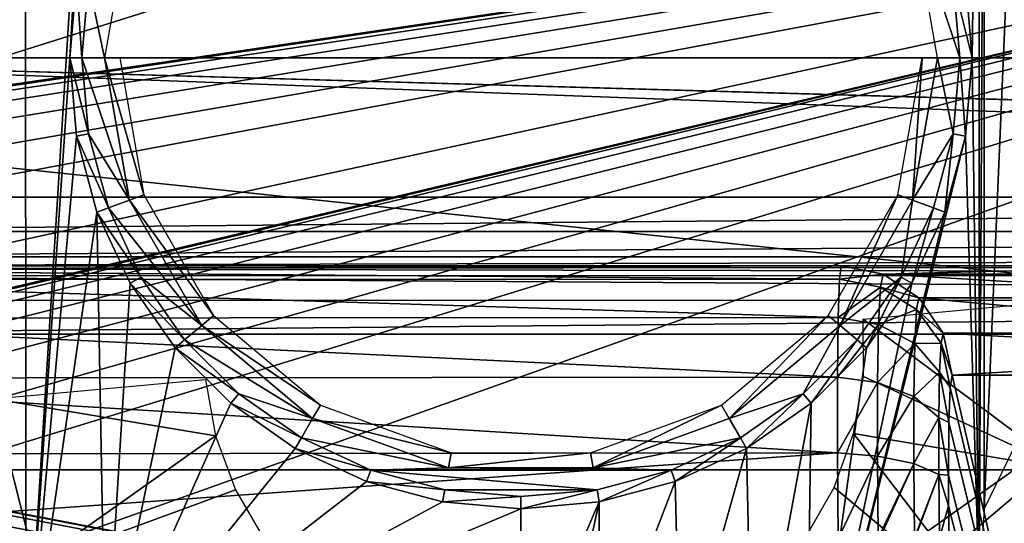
# Model space of a CAD drawing. Header units: millimetres. Extents: x -75 to 75, y -5 to 37.
# Tile 81 of 256: x -26.61 to -19.52, y 6.65 to 10.27. Entities that reach past the tile are written whole.
import ezdxf

# ---------------------------------------------------------------- set-up
doc = ezdxf.new("R2010")
doc.units = ezdxf.units.MM
doc.header["$LTSCALE"] = 101.851852
for name, color, linetype in [('14', 7, 'CONTINUOUS'), ('16', 7, 'CONTINUOUS'), ('174', 7, 'CONTINUOUS'), ('218', 7, 'CONTINUOUS'), ('398', 7, 'CONTINUOUS'), ('422', 7, 'CONTINUOUS'), ('550', 7, 'CONTINUOUS'), ('564', 7, 'CONTINUOUS'), ('565', 7, 'CONTINUOUS'), ('6', 7, 'CONTINUOUS'), ('635', 7, 'CONTINUOUS'), ('636', 7, 'CONTINUOUS'), ('637', 7, 'CONTINUOUS'), ('638', 7, 'CONTINUOUS'), ('645', 7, 'CONTINUOUS'), ('665', 7, 'CONTINUOUS'), ('675', 7, 'CONTINUOUS'), ('679', 7, 'CONTINUOUS'), ('699', 7, 'CONTINUOUS'), ('700', 7, 'CONTINUOUS'), ('727', 7, 'CONTINUOUS'), ('735', 7, 'CONTINUOUS'), ('763', 7, 'CONTINUOUS'), ('8', 7, 'CONTINUOUS')]:
    doc.layers.add(name, color=color, linetype=linetype)

msp = doc.modelspace()

# ---------------------------------------------------------------- linework, layer by layer
at = {"layer": '14', "color": 251, "linetype": 'Continuous', "true_color": 0x565d62}
for points in [[(-58.6077, 7.0323, 96.607), (-58.9411, 32.5, 96.9404), (58.9411, 32.5, 96.9404), (-58.6077, 7.0323, 96.607)], [(-58.5539, 7.0314, 96.607), (-58.6077, 7.0323, 96.607), (58.9411, 32.5, 96.9404), (-58.5539, 7.0314, 96.607)], [(-58.5, 7.0311, 96.607), (-58.5539, 7.0314, 96.607), (58.9411, 32.5, 96.9404), (-58.5, 7.0311, 96.607)], [(-2.3593, 18.0402, 96.7511), (-58.5, 7.0311, 96.607), (58.9411, 32.5, 96.9404), (-2.3593, 18.0402, 96.7511)], [(-2.5034, 7.0311, 96.607), (-58.5, 7.0311, 96.607), (-2.3593, 18.0402, 96.7511), (-2.5034, 7.0311, 96.607)]]:
    msp.add_3dface(points, dxfattribs=at)
at = {"layer": '16', "color": 251, "linetype": 'Continuous', "true_color": 0x565d62}
for points in [[(-2.9458, 7.0311, -96.607), (-2.8621, 9.2649, -96.6362), (-58.9411, 32.5, -96.9404), (-2.9458, 7.0311, -96.607)], [(-58.5, 7.0311, -96.607), (-2.9458, 7.0311, -96.607), (-58.9411, 32.5, -96.9404), (-58.5, 7.0311, -96.607)], [(-2.8621, 9.2649, -96.6362), (-2.7755, 11.5118, -96.6657), (-58.9411, 32.5, -96.9404), (-2.8621, 9.2649, -96.6362)]]:
    msp.add_3dface(points, dxfattribs=at)
at = {"layer": '174', "color": 251, "linetype": 'Continuous', "true_color": 0x464b4f}
for points in [[(-10.3562, 12.2105, -93.7391), (-55.2537, 12.2105, -93.7391), (-10.3562, 7.4922, -93.5743), (-10.3562, 12.2105, -93.7391)], [(-22.2194, 2.7895, -93.4101), (-22.1967, 4.0893, -93.4555), (-55.2537, 12.2105, -93.7391), (-22.2194, 2.7895, -93.4101)], [(-22.1967, 4.0893, -93.4555), (-22.1076, 4.6662, -93.4756), (-55.2537, 12.2105, -93.7391), (-22.1967, 4.0893, -93.4555)], [(-22.1076, 4.6662, -93.4756), (-21.896, 5.1245, -93.4916), (-55.2537, 12.2105, -93.7391), (-22.1076, 4.6662, -93.4756)], [(-21.896, 5.1245, -93.4916), (-21.6265, 5.4232, -93.5021), (-55.2537, 12.2105, -93.7391), (-21.896, 5.1245, -93.4916)], [(-21.6265, 5.4232, -93.5021), (-21.3473, 5.5791, -93.5075), (-55.2537, 12.2105, -93.7391), (-21.6265, 5.4232, -93.5021)], [(-21.3473, 5.5791, -93.5075), (-21.0838, 5.6242, -93.5091), (-55.2537, 12.2105, -93.7391), (-21.3473, 5.5791, -93.5075)], [(-21.0838, 5.6242, -93.5091), (-20.9162, 5.6242, -93.5091), (-55.2537, 12.2105, -93.7391), (-21.0838, 5.6242, -93.5091)], [(-55.2537, 12.2105, -93.7391), (-20.6443, 5.5761, -93.5074), (-10.3562, 7.4922, -93.5743), (-55.2537, 12.2105, -93.7391)], [(-20.9162, 5.6242, -93.5091), (-20.6443, 5.5761, -93.5074), (-55.2537, 12.2105, -93.7391), (-20.9162, 5.6242, -93.5091)], [(-37.6443, 5.5761, -93.5074), (-22.2194, 2.7895, -93.4101), (-55.2537, 12.2105, -93.7391), (-37.6443, 5.5761, -93.5074)], [(-10.3562, 7.4922, -93.5743), (-20.6443, 5.5761, -93.5074), (-10.3562, 2.7895, -93.4101), (-10.3562, 7.4922, -93.5743)]]:
    msp.add_3dface(points, dxfattribs=at)
at = {"layer": '218', "color": 251, "linetype": 'Continuous', "true_color": 0x464b4f}
for points in [[(-58.5, 7.4961, 93.5745), (-10.3562, 12.2105, 93.7391), (-55.0838, 5.6242, 93.5091), (-58.5, 7.4961, 93.5745)], [(-58.5, 7.4961, 93.5745), (-58.5, 12.2105, 93.7391), (-10.3562, 12.2105, 93.7391), (-58.5, 7.4961, 93.5745)], [(-55.0838, 5.6242, 93.5091), (-10.3562, 12.2105, 93.7391), (-54.9162, 5.6242, 93.5091), (-55.0838, 5.6242, 93.5091)], [(-54.9162, 5.6242, 93.5091), (-10.3562, 12.2105, 93.7391), (-54.6527, 5.5791, 93.5075), (-54.9162, 5.6242, 93.5091)], [(-54.6527, 5.5791, 93.5075), (-10.3562, 12.2105, 93.7391), (-54.3735, 5.4232, 93.5021), (-54.6527, 5.5791, 93.5075)], [(-54.3735, 5.4232, 93.5021), (-10.3562, 12.2105, 93.7391), (-54.104, 5.1245, 93.4916), (-54.3735, 5.4232, 93.5021)], [(-54.104, 5.1245, 93.4916), (-10.3562, 12.2105, 93.7391), (-53.8924, 4.6662, 93.4756), (-54.104, 5.1245, 93.4916)], [(-53.8924, 4.6662, 93.4756), (-10.3562, 12.2105, 93.7391), (-53.8033, 4.0893, 93.4555), (-53.8924, 4.6662, 93.4756)], [(-53.8033, 4.0893, 93.4555), (-10.3562, 12.2105, 93.7391), (-53.7806, 2.7895, 93.4101), (-53.8033, 4.0893, 93.4555)], [(-10.3562, 12.2105, 93.7391), (-38.3557, 5.5761, 93.5074), (-53.7806, 2.7895, 93.4101), (-10.3562, 12.2105, 93.7391)], [(-38.0838, 5.6242, 93.5091), (-38.3557, 5.5761, 93.5074), (-10.3562, 12.2105, 93.7391), (-38.0838, 5.6242, 93.5091)], [(-37.9162, 5.6242, 93.5091), (-38.0838, 5.6242, 93.5091), (-10.3562, 12.2105, 93.7391), (-37.9162, 5.6242, 93.5091)], [(-37.6527, 5.5791, 93.5075), (-37.9162, 5.6242, 93.5091), (-10.3562, 12.2105, 93.7391), (-37.6527, 5.5791, 93.5075)], [(-37.3735, 5.4232, 93.5021), (-37.6527, 5.5791, 93.5075), (-10.3562, 12.2105, 93.7391), (-37.3735, 5.4232, 93.5021)], [(-37.104, 5.1245, 93.4916), (-37.3735, 5.4232, 93.5021), (-10.3562, 12.2105, 93.7391), (-37.104, 5.1245, 93.4916)], [(-36.8924, 4.6662, 93.4756), (-37.104, 5.1245, 93.4916), (-10.3562, 12.2105, 93.7391), (-36.8924, 4.6662, 93.4756)], [(-36.8033, 4.0893, 93.4555), (-36.8924, 4.6662, 93.4756), (-10.3562, 12.2105, 93.7391), (-36.8033, 4.0893, 93.4555)], [(-36.7806, 2.7895, 93.4101), (-36.8033, 4.0893, 93.4555), (-10.3562, 12.2105, 93.7391), (-36.7806, 2.7895, 93.4101)], [(-10.3562, 7.4948, 93.5744), (-36.7806, 2.7895, 93.4101), (-10.3562, 12.2105, 93.7391), (-10.3562, 7.4948, 93.5744)], [(-10.3562, 2.7895, 93.4101), (-36.7806, 2.7895, 93.4101), (-10.3562, 7.4948, 93.5744), (-10.3562, 2.7895, 93.4101)]]:
    msp.add_3dface(points, dxfattribs=at)
at = {"layer": '398', "color": 251, "linetype": 'Continuous', "true_color": 0x464b4f}
for points in [[(-27.5988, 23.577, 160.5), (-26.3661, 24.205, 160.5), (-27.5988, -3.577, 160.5), (-27.5988, 23.577, 160.5)], [(-26.3661, 24.205, 160.5), (-26.9125, 10, 160.5), (-27.5988, -3.577, 160.5), (-26.3661, 24.205, 160.5)], [(-26.8001, 12.4572, 160.5), (-26.9125, 10, 160.5), (-26.3661, 24.205, 160.5), (-26.8001, 12.4572, 160.5)], [(-26.8001, 7.5428, 160.5), (-26.499, 6.3563, 160.5), (-27.5988, -3.577, 160.5), (-26.8001, 7.5428, 160.5)], [(-19.5419, 5.8989, 160.5), (-19.0881, 7.0358, 160.5), (-16.793, -0.0814, 160.5), (-19.5419, 5.8989, 160.5)]]:
    msp.add_3dface(points, dxfattribs=at)
at = {"layer": '422', "color": 251, "linetype": 'Continuous', "true_color": 0x464b4f}
for points in [[(-19.0078, 8.2572, 160.5), (-19.0881, 7.0358, 160.5), (-20.5356, 8.1171, 162.3284), (-19.0078, 8.2572, 160.5)], [(-20.5356, 8.1171, 162.3284), (-19.0881, 7.0358, 160.5), (-20.5339, 7.7026, 162.3284), (-20.5356, 8.1171, 162.3284)], [(-25.1986, 7.2749, 162.3284), (-26.8001, 7.5428, 160.5), (-25.2722, 7.6829, 162.3284), (-25.1986, 7.2749, 162.3284)], [(-20.5339, 7.7026, 162.3284), (-19.0881, 7.0358, 160.5), (-20.6042, 7.294, 162.3284), (-20.5339, 7.7026, 162.3284)], [(-26.499, 6.3563, 160.5), (-26.8001, 7.5428, 160.5), (-25.1986, 7.2749, 162.3284), (-26.499, 6.3563, 160.5)], [(-25.0552, 6.8859, 162.3284), (-26.499, 6.3563, 160.5), (-25.1986, 7.2749, 162.3284), (-25.0552, 6.8859, 162.3284)], [(-20.6042, 7.294, 162.3284), (-19.5419, 5.8989, 160.5), (-20.7443, 6.9039, 162.3284), (-20.6042, 7.294, 162.3284)], [(-19.0881, 7.0358, 160.5), (-19.5419, 5.8989, 160.5), (-20.6042, 7.294, 162.3284), (-19.0881, 7.0358, 160.5)], [(-24.8464, 6.5278, 162.3284), (-26.499, 6.3563, 160.5), (-25.0552, 6.8859, 162.3284), (-24.8464, 6.5278, 162.3284)], [(-20.7443, 6.9039, 162.3284), (-19.5419, 5.8989, 160.5), (-20.9501, 6.544, 162.3284), (-20.7443, 6.9039, 162.3284)]]:
    msp.add_3dface(points, dxfattribs=at)
at = {"layer": '550', "color": 251, "linetype": 'Continuous', "true_color": 0x565d62}
for points in [[(-26.5723, 14.6256, 160), (-27.0489, 5.0553, 160), (-27.0551, 14.9509, 160), (-26.5723, 14.6256, 160)], [(-26.5642, 5.3777, 160), (-27.0489, 5.0553, 160), (-26.5723, 14.6256, 160), (-26.5642, 5.3777, 160)], [(-25.9916, 14.5087, 160), (-26.5642, 5.3777, 160), (-26.5723, 14.6256, 160), (-25.9916, 14.5087, 160)], [(-26.25, 10, 160), (-26.5642, 5.3777, 160), (-25.9916, 14.5087, 160), (-26.25, 10, 160)], [(-26.2006, 10.5644, 160), (-26.25, 10, 160), (-25.9916, 14.5087, 160), (-26.2006, 10.5644, 160)], [(-19.75, 10, 160), (-19.7994, 10.5644, 160), (-19.7006, 13.8315, 160), (-19.75, 10, 160)], [(-19.7008, 6.1703, 160), (-19.75, 10, 160), (-19.7006, 13.8315, 160), (-19.7008, 6.1703, 160)], [(-19.6644, 13.2508, 160), (-19.7008, 6.1703, 160), (-19.7006, 13.8315, 160), (-19.6644, 13.2508, 160)], [(-19.664, 6.7509, 160), (-19.7008, 6.1703, 160), (-19.6644, 13.2508, 160), (-19.664, 6.7509, 160)], [(-19.4087, 12.7259, 160), (-19.664, 6.7509, 160), (-19.6644, 13.2508, 160), (-19.4087, 12.7259, 160)], [(-19.4087, 7.2741, 160), (-19.664, 6.7509, 160), (-19.4087, 12.7259, 160), (-19.4087, 7.2741, 160)], [(-26.25, 10, 160), (-26.2006, 9.4356, 160), (-26.5642, 5.3777, 160), (-26.25, 10, 160)], [(-19.7994, 9.4356, 160), (-19.75, 10, 160), (-19.7008, 6.1703, 160), (-19.7994, 9.4356, 160)], [(-26.2006, 9.4356, 160), (-26.054, 8.8884, 160), (-26.5642, 5.3777, 160), (-26.2006, 9.4356, 160)], [(-19.7994, 9.4356, 160), (-19.7008, 6.1703, 160), (-20.9482, 4.7888, 160), (-19.7994, 9.4356, 160)], [(-19.946, 8.8884, 160), (-19.7994, 9.4356, 160), (-20.9482, 4.7888, 160), (-19.946, 8.8884, 160)], [(-26.054, 8.8884, 160), (-25.9916, 5.4913, 160), (-26.5642, 5.3777, 160), (-26.054, 8.8884, 160)], [(-26.054, 8.8884, 160), (-25.8146, 8.375, 160), (-25.9916, 5.4913, 160), (-26.054, 8.8884, 160)], [(-20.1854, 8.375, 160), (-19.946, 8.8884, 160), (-20.9482, 4.7888, 160), (-20.1854, 8.375, 160)], [(-25.8146, 8.375, 160), (-25.4897, 7.9109, 160), (-25.9916, 5.4913, 160), (-25.8146, 8.375, 160)], [(-20.5103, 7.9109, 160), (-20.1854, 8.375, 160), (-20.9482, 4.7888, 160), (-20.5103, 7.9109, 160)], [(-25.4897, 7.9109, 160), (-25.0891, 7.5103, 160), (-25.9916, 5.4913, 160), (-25.4897, 7.9109, 160)], [(-20.9109, 7.5103, 160), (-20.5103, 7.9109, 160), (-20.9482, 4.7888, 160), (-20.9109, 7.5103, 160)], [(-25.0891, 7.5103, 160), (-24.625, 7.1854, 160), (-25.9916, 5.4913, 160), (-25.0891, 7.5103, 160)], [(-21.375, 7.1854, 160), (-20.9109, 7.5103, 160), (-21.3319, 5.2272, 160), (-21.375, 7.1854, 160)], [(-21.3319, 5.2272, 160), (-20.9109, 7.5103, 160), (-20.9482, 4.7888, 160), (-21.3319, 5.2272, 160)], [(-24.625, 7.1854, 160), (-24.1116, 6.946, 160), (-25.9916, 5.4913, 160), (-24.625, 7.1854, 160)], [(-21.8884, 6.946, 160), (-21.375, 7.1854, 160), (-21.8544, 5.4864, 160), (-21.8884, 6.946, 160)], [(-21.8544, 5.4864, 160), (-21.375, 7.1854, 160), (-21.3319, 5.2272, 160), (-21.8544, 5.4864, 160)], [(-24.1116, 6.946, 160), (-23.5644, 6.7994, 160), (-25.9916, 5.4913, 160), (-24.1116, 6.946, 160)], [(-22.4356, 6.7994, 160), (-21.8884, 6.946, 160), (-22.435, 5.5269, 160), (-22.4356, 6.7994, 160)], [(-22.435, 5.5269, 160), (-21.8884, 6.946, 160), (-21.8544, 5.4864, 160), (-22.435, 5.5269, 160)], [(-23.5644, 6.7994, 160), (-23, 6.75, 160), (-25.9916, 5.4913, 160), (-23.5644, 6.7994, 160)], [(-25.9916, 5.4913, 160), (-23, 6.75, 160), (-23, 5.4913, 160), (-25.9916, 5.4913, 160)], [(-23, 6.75, 160), (-22.4356, 6.7994, 160), (-23, 5.4913, 160), (-23, 6.75, 160)], [(-23, 5.4913, 160), (-22.4356, 6.7994, 160), (-22.7169, 5.5002, 160), (-23, 5.4913, 160)], [(-22.7169, 5.5002, 160), (-22.4356, 6.7994, 160), (-22.435, 5.5269, 160), (-22.7169, 5.5002, 160)]]:
    msp.add_3dface(points, dxfattribs=at)
at = {"layer": '564', "color": 251, "linetype": 'Continuous', "true_color": 0x565d62}
for points in [[(-2.9479, 8.9956, 394.5923), (-30, 10, 251), (-29.886, 8.9956, 251.5577), (-2.9479, 8.9956, 394.5923)], [(-1.9349, 9.1923, 399.9804), (-30, 10, 251), (-2.9479, 8.9956, 394.5923), (-1.9349, 9.1923, 399.9804)], [(-1.9316, 9.1943, 399.9978), (-30, 10, 251), (-1.9349, 9.1923, 399.9804), (-1.9316, 9.1943, 399.9978)], [(-1.9284, 9.197, 400.0151), (-30, 10, 251), (-1.9316, 9.1943, 399.9978), (-1.9284, 9.197, 400.0151)], [(-1.9342, 10, 400.0221), (-30, 10, 251), (-1.9284, 9.197, 400.0151), (-1.9342, 10, 400.0221)]]:
    msp.add_3dface(points, dxfattribs=at)
at = {"layer": '565', "color": 251, "linetype": 'Continuous', "true_color": 0x565d62}
for points in [[(-30, 10, 251), (-1.9342, 10, 400.0221), (-29.886, 11.0044, 251.5577), (-30, 10, 251)], [(-29.886, 11.0044, 251.5577), (-1.9342, 10, 400.0221), (-2.9479, 11.0044, 394.5923), (-29.886, 11.0044, 251.5577)]]:
    msp.add_3dface(points, dxfattribs=at)
at = {"layer": '6', "color": 251, "linetype": 'Continuous', "true_color": 0x565d62}
for points in [[(-59.0014, 37, 105), (-58.517, 0, 104.5156), (-16.1484, 37, 105), (-59.0014, 37, 105)], [(-58.517, 0, 104.5156), (-15.8255, 0, 104.5156), (-16.1484, 37, 105), (-58.517, 0, 104.5156)]]:
    msp.add_3dface(points, dxfattribs=at)
at = {"layer": '635', "color": 251, "linetype": 'Continuous', "true_color": 0x565d62}
for points in [[(-26, 10, 160.5), (-26.1138, 10.5491, 160.5), (-25.8191, 11.0261, 160.5), (-26, 10, 160.5)], [(-19.8862, 10.5491, 160.5), (-19.8382, 10, 160.5), (-20.1809, 11.0261, 160.5), (-19.8862, 10.5491, 160.5)], [(-19.8382, 10, 160.5), (-20, 10, 160.5), (-20.1809, 11.0261, 160.5), (-19.8382, 10, 160.5)], [(-26.1618, 10, 160.5), (-26.1138, 10.5491, 160.5), (-26, 10, 160.5), (-26.1618, 10, 160.5)], [(-26.1138, 9.4509, 160.5), (-26.1618, 10, 160.5), (-25.8191, 8.9739, 160.5), (-26.1138, 9.4509, 160.5)], [(-25.8191, 8.9739, 160.5), (-26.1618, 10, 160.5), (-26, 10, 160.5), (-25.8191, 8.9739, 160.5)], [(-20, 10, 160.5), (-19.8862, 9.4509, 160.5), (-20.1809, 8.9739, 160.5), (-20, 10, 160.5)], [(-19.8382, 10, 160.5), (-19.8862, 9.4509, 160.5), (-20, 10, 160.5), (-19.8382, 10, 160.5)], [(-25.9712, 8.9186, 160.5), (-26.1138, 9.4509, 160.5), (-25.8191, 8.9739, 160.5), (-25.9712, 8.9186, 160.5)], [(-19.8862, 9.4509, 160.5), (-20.0288, 8.9186, 160.5), (-20.1809, 8.9739, 160.5), (-19.8862, 9.4509, 160.5)], [(-25.2981, 8.0716, 160.5), (-25.9712, 8.9186, 160.5), (-25.8191, 8.9739, 160.5), (-25.2981, 8.0716, 160.5)], [(-20.1809, 8.9739, 160.5), (-20.2618, 8.4191, 160.5), (-20.7019, 8.0716, 160.5), (-20.1809, 8.9739, 160.5)], [(-20.0288, 8.9186, 160.5), (-20.2618, 8.4191, 160.5), (-20.1809, 8.9739, 160.5), (-20.0288, 8.9186, 160.5)], [(-25.7382, 8.4191, 160.5), (-25.9712, 8.9186, 160.5), (-25.2981, 8.0716, 160.5), (-25.7382, 8.4191, 160.5)], [(-25.4221, 7.9676, 160.5), (-25.7382, 8.4191, 160.5), (-25.2981, 8.0716, 160.5), (-25.4221, 7.9676, 160.5)], [(-20.2618, 8.4191, 160.5), (-20.5779, 7.9676, 160.5), (-20.7019, 8.0716, 160.5), (-20.2618, 8.4191, 160.5)], [(-24.5, 7.4019, 160.5), (-25.4221, 7.9676, 160.5), (-25.2981, 8.0716, 160.5), (-24.5, 7.4019, 160.5)], [(-20.7019, 8.0716, 160.5), (-20.9676, 7.5779, 160.5), (-21.5, 7.4019, 160.5), (-20.7019, 8.0716, 160.5)], [(-20.5779, 7.9676, 160.5), (-20.9676, 7.5779, 160.5), (-20.7019, 8.0716, 160.5), (-20.5779, 7.9676, 160.5)], [(-25.0324, 7.5779, 160.5), (-25.4221, 7.9676, 160.5), (-24.5, 7.4019, 160.5), (-25.0324, 7.5779, 160.5)], [(-24.5809, 7.2618, 160.5), (-25.0324, 7.5779, 160.5), (-24.5, 7.4019, 160.5), (-24.5809, 7.2618, 160.5)], [(-20.9676, 7.5779, 160.5), (-21.4191, 7.2618, 160.5), (-21.5, 7.4019, 160.5), (-20.9676, 7.5779, 160.5)], [(-23.5209, 7.0456, 160.5), (-24.5809, 7.2618, 160.5), (-24.5, 7.4019, 160.5), (-23.5209, 7.0456, 160.5)], [(-21.5, 7.4019, 160.5), (-21.4191, 7.2618, 160.5), (-22.4791, 7.0456, 160.5), (-21.5, 7.4019, 160.5)], [(-24.0814, 7.0288, 160.5), (-24.5809, 7.2618, 160.5), (-23.5209, 7.0456, 160.5), (-24.0814, 7.0288, 160.5)], [(-21.4191, 7.2618, 160.5), (-21.9186, 7.0288, 160.5), (-22.4791, 7.0456, 160.5), (-21.4191, 7.2618, 160.5)], [(-21.9186, 7.0288, 160.5), (-24.0814, 7.0288, 160.5), (-23.5209, 7.0456, 160.5), (-21.9186, 7.0288, 160.5)], [(-23.5491, 6.8862, 160.5), (-24.0814, 7.0288, 160.5), (-22.4509, 6.8862, 160.5), (-23.5491, 6.8862, 160.5)], [(-22.4509, 6.8862, 160.5), (-24.0814, 7.0288, 160.5), (-21.9186, 7.0288, 160.5), (-22.4509, 6.8862, 160.5)], [(-22.4791, 7.0456, 160.5), (-21.9186, 7.0288, 160.5), (-23.5209, 7.0456, 160.5), (-22.4791, 7.0456, 160.5)], [(-23, 6.8382, 160.5), (-23.5491, 6.8862, 160.5), (-22.4509, 6.8862, 160.5), (-23, 6.8382, 160.5)]]:
    msp.add_3dface(points, dxfattribs=at)
at = {"layer": '636', "color": 251, "linetype": 'Continuous', "true_color": 0x565d62}
for points in [[(-25.7152, 9.0117, 161.4), (-26, 10, 160.5), (-25.8895, 10, 161.4), (-25.7152, 9.0117, 161.4)], [(-25.8191, 8.9739, 160.5), (-26, 10, 160.5), (-25.7152, 9.0117, 161.4), (-25.8191, 8.9739, 160.5)], [(-20.1105, 10, 161.4), (-20.1809, 8.9739, 160.5), (-20.2848, 9.0117, 161.4), (-20.1105, 10, 161.4)], [(-20, 10, 160.5), (-20.1809, 8.9739, 160.5), (-20.1105, 10, 161.4), (-20, 10, 160.5)], [(-25.2135, 8.1427, 161.4), (-25.8191, 8.9739, 160.5), (-25.7152, 9.0117, 161.4), (-25.2135, 8.1427, 161.4)], [(-20.2848, 9.0117, 161.4), (-20.7019, 8.0716, 160.5), (-20.7865, 8.1427, 161.4), (-20.2848, 9.0117, 161.4)], [(-20.1809, 8.9739, 160.5), (-20.7019, 8.0716, 160.5), (-20.2848, 9.0117, 161.4), (-20.1809, 8.9739, 160.5)], [(-25.2981, 8.0716, 160.5), (-25.8191, 8.9739, 160.5), (-25.2135, 8.1427, 161.4), (-25.2981, 8.0716, 160.5)], [(-24.4447, 7.4976, 161.4), (-25.2981, 8.0716, 160.5), (-25.2135, 8.1427, 161.4), (-24.4447, 7.4976, 161.4)], [(-20.7865, 8.1427, 161.4), (-21.5, 7.4019, 160.5), (-21.5553, 7.4976, 161.4), (-20.7865, 8.1427, 161.4)], [(-20.7019, 8.0716, 160.5), (-21.5, 7.4019, 160.5), (-20.7865, 8.1427, 161.4), (-20.7019, 8.0716, 160.5)], [(-24.5, 7.4019, 160.5), (-25.2981, 8.0716, 160.5), (-24.4447, 7.4976, 161.4), (-24.5, 7.4019, 160.5)], [(-23.5017, 7.1544, 161.4), (-24.5, 7.4019, 160.5), (-24.4447, 7.4976, 161.4), (-23.5017, 7.1544, 161.4)], [(-21.5553, 7.4976, 161.4), (-22.4791, 7.0456, 160.5), (-22.4983, 7.1544, 161.4), (-21.5553, 7.4976, 161.4)], [(-21.5, 7.4019, 160.5), (-22.4791, 7.0456, 160.5), (-21.5553, 7.4976, 161.4), (-21.5, 7.4019, 160.5)], [(-23.5209, 7.0456, 160.5), (-24.5, 7.4019, 160.5), (-23.5017, 7.1544, 161.4), (-23.5209, 7.0456, 160.5)], [(-22.4791, 7.0456, 160.5), (-23.5209, 7.0456, 160.5), (-22.4983, 7.1544, 161.4), (-22.4791, 7.0456, 160.5)], [(-22.4983, 7.1544, 161.4), (-23.5209, 7.0456, 160.5), (-23.5017, 7.1544, 161.4), (-22.4983, 7.1544, 161.4)]]:
    msp.add_3dface(points, dxfattribs=at)
at = {"layer": '637', "color": 251, "linetype": 'Continuous', "true_color": 0x565d62}
for points in [[(-26.25, 10, 160), (-26.2006, 10.5644, 160), (-26.1618, 10, 160.5), (-26.25, 10, 160)], [(-26.2006, 10.5644, 160), (-26.1138, 10.5491, 160.5), (-26.1618, 10, 160.5), (-26.2006, 10.5644, 160)], [(-19.7994, 10.5644, 160), (-19.75, 10, 160), (-19.8862, 10.5491, 160.5), (-19.7994, 10.5644, 160)], [(-19.75, 10, 160), (-19.8382, 10, 160.5), (-19.8862, 10.5491, 160.5), (-19.75, 10, 160)]]:
    msp.add_3dface(points, dxfattribs=at)
at = {"layer": '638', "color": 251, "linetype": 'Continuous', "true_color": 0x565d62}
for points in [[(-26.2006, 9.4356, 160), (-26.25, 10, 160), (-26.1138, 9.4509, 160.5), (-26.2006, 9.4356, 160)], [(-26.25, 10, 160), (-26.1618, 10, 160.5), (-26.1138, 9.4509, 160.5), (-26.25, 10, 160)], [(-19.8382, 10, 160.5), (-19.7994, 9.4356, 160), (-19.8862, 9.4509, 160.5), (-19.8382, 10, 160.5)], [(-19.75, 10, 160), (-19.7994, 9.4356, 160), (-19.8382, 10, 160.5), (-19.75, 10, 160)], [(-26.2006, 9.4356, 160), (-26.1138, 9.4509, 160.5), (-25.9712, 8.9186, 160.5), (-26.2006, 9.4356, 160)], [(-26.054, 8.8884, 160), (-26.2006, 9.4356, 160), (-25.9712, 8.9186, 160.5), (-26.054, 8.8884, 160)], [(-19.946, 8.8884, 160), (-20.0288, 8.9186, 160.5), (-19.8862, 9.4509, 160.5), (-19.946, 8.8884, 160)], [(-19.7994, 9.4356, 160), (-19.946, 8.8884, 160), (-19.8862, 9.4509, 160.5), (-19.7994, 9.4356, 160)], [(-26.054, 8.8884, 160), (-25.9712, 8.9186, 160.5), (-25.7382, 8.4191, 160.5), (-26.054, 8.8884, 160)], [(-25.8146, 8.375, 160), (-26.054, 8.8884, 160), (-25.7382, 8.4191, 160.5), (-25.8146, 8.375, 160)], [(-20.1854, 8.375, 160), (-20.2618, 8.4191, 160.5), (-20.0288, 8.9186, 160.5), (-20.1854, 8.375, 160)], [(-19.946, 8.8884, 160), (-20.1854, 8.375, 160), (-20.0288, 8.9186, 160.5), (-19.946, 8.8884, 160)], [(-25.8146, 8.375, 160), (-25.7382, 8.4191, 160.5), (-25.4221, 7.9676, 160.5), (-25.8146, 8.375, 160)], [(-25.4897, 7.9109, 160), (-25.8146, 8.375, 160), (-25.4221, 7.9676, 160.5), (-25.4897, 7.9109, 160)], [(-20.5103, 7.9109, 160), (-20.5779, 7.9676, 160.5), (-20.2618, 8.4191, 160.5), (-20.5103, 7.9109, 160)], [(-20.1854, 8.375, 160), (-20.5103, 7.9109, 160), (-20.2618, 8.4191, 160.5), (-20.1854, 8.375, 160)], [(-25.4897, 7.9109, 160), (-25.4221, 7.9676, 160.5), (-25.0324, 7.5779, 160.5), (-25.4897, 7.9109, 160)], [(-20.9109, 7.5103, 160), (-20.9676, 7.5779, 160.5), (-20.5779, 7.9676, 160.5), (-20.9109, 7.5103, 160)], [(-20.5103, 7.9109, 160), (-20.9109, 7.5103, 160), (-20.5779, 7.9676, 160.5), (-20.5103, 7.9109, 160)], [(-25.0891, 7.5103, 160), (-25.4897, 7.9109, 160), (-25.0324, 7.5779, 160.5), (-25.0891, 7.5103, 160)], [(-25.0891, 7.5103, 160), (-25.0324, 7.5779, 160.5), (-24.5809, 7.2618, 160.5), (-25.0891, 7.5103, 160)], [(-21.375, 7.1854, 160), (-21.4191, 7.2618, 160.5), (-20.9676, 7.5779, 160.5), (-21.375, 7.1854, 160)], [(-20.9109, 7.5103, 160), (-21.375, 7.1854, 160), (-20.9676, 7.5779, 160.5), (-20.9109, 7.5103, 160)], [(-24.625, 7.1854, 160), (-25.0891, 7.5103, 160), (-24.5809, 7.2618, 160.5), (-24.625, 7.1854, 160)], [(-24.625, 7.1854, 160), (-24.5809, 7.2618, 160.5), (-24.0814, 7.0288, 160.5), (-24.625, 7.1854, 160)], [(-21.8884, 6.946, 160), (-21.9186, 7.0288, 160.5), (-21.4191, 7.2618, 160.5), (-21.8884, 6.946, 160)], [(-21.375, 7.1854, 160), (-21.8884, 6.946, 160), (-21.4191, 7.2618, 160.5), (-21.375, 7.1854, 160)], [(-24.1116, 6.946, 160), (-24.625, 7.1854, 160), (-24.0814, 7.0288, 160.5), (-24.1116, 6.946, 160)], [(-24.1116, 6.946, 160), (-24.0814, 7.0288, 160.5), (-23.5491, 6.8862, 160.5), (-24.1116, 6.946, 160)], [(-22.4356, 6.7994, 160), (-22.4509, 6.8862, 160.5), (-21.9186, 7.0288, 160.5), (-22.4356, 6.7994, 160)], [(-21.8884, 6.946, 160), (-22.4356, 6.7994, 160), (-21.9186, 7.0288, 160.5), (-21.8884, 6.946, 160)], [(-23.5644, 6.7994, 160), (-24.1116, 6.946, 160), (-23.5491, 6.8862, 160.5), (-23.5644, 6.7994, 160)], [(-23.5644, 6.7994, 160), (-23.5491, 6.8862, 160.5), (-23, 6.8382, 160.5), (-23.5644, 6.7994, 160)], [(-22.4356, 6.7994, 160), (-23, 6.75, 160), (-22.4509, 6.8862, 160.5), (-22.4356, 6.7994, 160)], [(-23, 6.75, 160), (-23, 6.8382, 160.5), (-22.4509, 6.8862, 160.5), (-23, 6.75, 160)], [(-23, 6.75, 160), (-23.5644, 6.7994, 160), (-23, 6.8382, 160.5), (-23, 6.75, 160)]]:
    msp.add_3dface(points, dxfattribs=at)
at = {"layer": '645', "color": 251, "linetype": 'Continuous', "true_color": 0x565d62}
for points in [[(-18.0722, 8.5, 247.5348), (-29.4913, 8.5, 172.4392), (-20.6945, 8.5, 172.4392), (-18.0722, 8.5, 247.5348)], [(-29.4913, 8.5, 247.5348), (-29.4913, 8.5, 172.4392), (-18.0722, 8.5, 247.5348), (-29.4913, 8.5, 247.5348)], [(-2.4565, 8.5, 251.4652), (-2.4565, 8.5, 394.4998), (-29.3947, 8.5, 251.4652), (-2.4565, 8.5, 251.4652)]]:
    msp.add_3dface(points, dxfattribs=at)
at = {"layer": '665', "color": 251, "linetype": 'Continuous', "true_color": 0x565d62}
for points in [[(-20.6945, 8.5, 172.4392), (-29.4913, 8.5, 172.4392), (-29.491, 8.475, 172.1238), (-20.6945, 8.5, 172.4392)], [(-20.6945, 8.5, 172.4392), (-29.491, 8.475, 172.1238), (-20.7063, 8.4044, 171.8284), (-20.6945, 8.5, 172.4392)], [(-29.491, 8.475, 172.1238), (-29.4902, 8.4024, 171.8222), (-20.7063, 8.4044, 171.8284), (-29.491, 8.475, 172.1238)], [(-20.7063, 8.4044, 171.8284), (-29.4902, 8.4024, 171.8222), (-20.715, 8.1284, 171.278), (-20.7063, 8.4044, 171.8284)], [(-29.4902, 8.4024, 171.8222), (-29.4872, 8.1238, 171.2717), (-20.715, 8.1284, 171.278), (-29.4902, 8.4024, 171.8222)], [(-20.715, 8.1284, 171.278), (-29.4872, 8.1238, 171.2717), (-20.7197, 7.698, 170.8377), (-20.715, 8.1284, 171.278)], [(-29.4872, 8.1238, 171.2717), (-29.4824, 7.6907, 170.8322), (-20.7197, 7.698, 170.8377), (-29.4872, 8.1238, 171.2717)], [(-20.7197, 7.698, 170.8377), (-29.4824, 7.6907, 170.8322), (-20.72, 7.154, 170.5492), (-20.7197, 7.698, 170.8377)], [(-29.4824, 7.6907, 170.8322), (-29.4765, 7.1442, 170.5458), (-20.72, 7.154, 170.5492), (-29.4824, 7.6907, 170.8322)], [(-29.4765, 7.1442, 170.5458), (-29.4698, 6.5349, 170.4395), (-20.72, 7.154, 170.5492), (-29.4765, 7.1442, 170.5458)], [(-29.4698, 6.5349, 170.4395), (-20.7159, 6.5349, 170.4395), (-20.72, 7.154, 170.5492), (-29.4698, 6.5349, 170.4395)]]:
    msp.add_3dface(points, dxfattribs=at)
at = {"layer": '675', "color": 251, "linetype": 'Continuous', "true_color": 0x565d62}
for points in [[(-25.6172, -4.4532, 250.7477), (-24.9125, -4.5087, 250.7467), (-29.4827, 8.0087, 250.9652), (-25.6172, -4.4532, 250.7477)], [(-29.4827, 8.0087, 250.9652), (-24.9125, -4.5087, 250.7467), (-2.4565, 8.0087, 250.9652), (-29.4827, 8.0087, 250.9652)], [(-26.2995, -4.2897, 250.7506), (-25.6172, -4.4532, 250.7477), (-29.4827, 8.0087, 250.9652), (-26.2995, -4.2897, 250.7506)], [(-27.547, -3.657, 250.7616), (-26.2995, -4.2897, 250.7506), (-29.4827, 8.0087, 250.9652), (-27.547, -3.657, 250.7616)], [(-2.4565, 8.0087, 250.9652), (-24.9125, -4.5087, 250.7467), (-1.7467, -4.5087, 250.7467), (-2.4565, 8.0087, 250.9652)]]:
    msp.add_3dface(points, dxfattribs=at)
at = {"layer": '679', "color": 251, "linetype": 'Continuous', "true_color": 0x565d62}
for points in [[(-19.9094, 7.6249, 171.9577), (-17.0513, -4.5087, 247.7359), (-19.8952, 7.714, 172.4113), (-19.9094, 7.6249, 171.9577)], [(-19.8952, 7.714, 172.4113), (-17.0513, -4.5087, 247.7359), (-17.2722, 7.714, 247.5225), (-19.8952, 7.714, 172.4113)], [(-19.9185, 7.3721, 171.5725), (-17.0513, -4.5087, 247.7359), (-19.9094, 7.6249, 171.9577), (-19.9185, 7.3721, 171.5725)], [(-19.921, 6.9928, 171.311), (-17.0513, -4.5087, 247.7359), (-19.9185, 7.3721, 171.5725), (-19.921, 6.9928, 171.311)], [(-19.9196, 6.7726, 171.2395), (-17.0513, -4.5087, 247.7359), (-19.921, 6.9928, 171.311), (-19.9196, 6.7726, 171.2395)], [(-19.9165, 6.5349, 171.2115), (-17.0513, -4.5087, 247.7359), (-19.9196, 6.7726, 171.2395), (-19.9165, 6.5349, 171.2115)]]:
    msp.add_3dface(points, dxfattribs=at)
at = {"layer": '699', "color": 251, "linetype": 'Continuous', "true_color": 0x565d62}
for points in [[(-18.0722, 8.5, 247.5348), (-20.6945, 8.5, 172.4392), (-20.3918, 8.4404, 172.4286), (-18.0722, 8.5, 247.5348)], [(-18.0722, 8.5, 247.5348), (-20.3918, 8.4404, 172.4286), (-17.7695, 8.4405, 247.5286), (-18.0722, 8.5, 247.5348)], [(-17.7695, 8.4405, 247.5286), (-20.3918, 8.4404, 172.4286), (-17.512, 8.2711, 247.5241), (-17.7695, 8.4405, 247.5286)], [(-20.3918, 8.4404, 172.4286), (-20.1339, 8.2704, 172.4196), (-17.512, 8.2711, 247.5241), (-20.3918, 8.4404, 172.4286)], [(-17.512, 8.2711, 247.5241), (-20.1339, 8.2704, 172.4196), (-17.3376, 8.0169, 247.522), (-17.512, 8.2711, 247.5241)], [(-20.1339, 8.2704, 172.4196), (-19.9597, 8.0152, 172.4136), (-17.3376, 8.0169, 247.522), (-20.1339, 8.2704, 172.4196)], [(-17.3376, 8.0169, 247.522), (-19.9597, 8.0152, 172.4136), (-17.2903, 7.8693, 247.5219), (-17.3376, 8.0169, 247.522)], [(-19.9597, 8.0152, 172.4136), (-19.8952, 7.714, 172.4113), (-17.2903, 7.8693, 247.5219), (-19.9597, 8.0152, 172.4136)], [(-19.8952, 7.714, 172.4113), (-17.2722, 7.714, 247.5225), (-17.2903, 7.8693, 247.5219), (-19.8952, 7.714, 172.4113)]]:
    msp.add_3dface(points, dxfattribs=at)
at = {"layer": '700', "color": 251, "linetype": 'Continuous', "true_color": 0x565d62}
for points in [[(-20.6945, 8.5, 172.4392), (-20.7063, 8.4044, 171.8284), (-20.3918, 8.4404, 172.4286), (-20.6945, 8.5, 172.4392)], [(-20.3918, 8.4404, 172.4286), (-20.7063, 8.4044, 171.8284), (-20.4108, 8.3479, 171.8374), (-20.3918, 8.4404, 172.4286)], [(-20.1339, 8.2704, 172.4196), (-20.3918, 8.4404, 172.4286), (-20.4108, 8.3479, 171.8374), (-20.1339, 8.2704, 172.4196)], [(-20.7063, 8.4044, 171.8284), (-20.715, 8.1284, 171.278), (-20.4108, 8.3479, 171.8374), (-20.7063, 8.4044, 171.8284)], [(-20.4108, 8.3479, 171.8374), (-20.715, 8.1284, 171.278), (-20.4248, 8.0789, 171.3025), (-20.4108, 8.3479, 171.8374)], [(-20.4108, 8.3479, 171.8374), (-20.4248, 8.0789, 171.3025), (-20.1513, 8.1862, 171.8817), (-20.4108, 8.3479, 171.8374)], [(-20.1339, 8.2704, 172.4196), (-20.4108, 8.3479, 171.8374), (-20.1513, 8.1862, 171.8817), (-20.1339, 8.2704, 172.4196)], [(-19.9597, 8.0152, 172.4136), (-20.1339, 8.2704, 172.4196), (-20.1513, 8.1862, 171.8817), (-19.9597, 8.0152, 172.4136)], [(-20.1513, 8.1862, 171.8817), (-20.4248, 8.0789, 171.3025), (-20.164, 7.9414, 171.3951), (-20.1513, 8.1862, 171.8817)], [(-20.1513, 8.1862, 171.8817), (-20.164, 7.9414, 171.3951), (-19.9745, 7.9433, 171.9544), (-20.1513, 8.1862, 171.8817)], [(-19.9597, 8.0152, 172.4136), (-20.1513, 8.1862, 171.8817), (-19.9745, 7.9433, 171.9544), (-19.9597, 8.0152, 172.4136)], [(-20.715, 8.1284, 171.278), (-20.7197, 7.698, 170.8377), (-20.4248, 8.0789, 171.3025), (-20.715, 8.1284, 171.278)], [(-20.4248, 8.0789, 171.3025), (-20.7197, 7.698, 170.8377), (-20.4324, 7.6592, 170.8753), (-20.4248, 8.0789, 171.3025)], [(-20.4248, 8.0789, 171.3025), (-20.4324, 7.6592, 170.8753), (-20.164, 7.9414, 171.3951), (-20.4248, 8.0789, 171.3025)], [(-19.8952, 7.714, 172.4113), (-19.9597, 8.0152, 172.4136), (-19.9745, 7.9433, 171.9544), (-19.8952, 7.714, 172.4113)], [(-19.9745, 7.9433, 171.9544), (-20.164, 7.9414, 171.3951), (-19.9853, 7.7345, 171.5392), (-19.9745, 7.9433, 171.9544)], [(-19.9094, 7.6249, 171.9577), (-19.9745, 7.9433, 171.9544), (-19.9853, 7.7345, 171.5392), (-19.9094, 7.6249, 171.9577)], [(-19.9094, 7.6249, 171.9577), (-19.8952, 7.714, 172.4113), (-19.9745, 7.9433, 171.9544), (-19.9094, 7.6249, 171.9577)], [(-20.164, 7.9414, 171.3951), (-20.4324, 7.6592, 170.8753), (-20.1709, 7.5596, 171.0064), (-20.164, 7.9414, 171.3951)], [(-20.164, 7.9414, 171.3951), (-20.1709, 7.5596, 171.0064), (-19.9853, 7.7345, 171.5392), (-20.164, 7.9414, 171.3951)], [(-19.9853, 7.7345, 171.5392), (-20.1709, 7.5596, 171.0064), (-19.9912, 7.4087, 171.2075), (-19.9853, 7.7345, 171.5392)], [(-19.9185, 7.3721, 171.5725), (-19.9853, 7.7345, 171.5392), (-19.9912, 7.4087, 171.2075), (-19.9185, 7.3721, 171.5725)], [(-19.9185, 7.3721, 171.5725), (-19.9094, 7.6249, 171.9577), (-19.9853, 7.7345, 171.5392), (-19.9185, 7.3721, 171.5725)], [(-20.7197, 7.698, 170.8377), (-20.72, 7.154, 170.5492), (-20.4324, 7.6592, 170.8753), (-20.7197, 7.698, 170.8377)], [(-20.4324, 7.6592, 170.8753), (-20.72, 7.154, 170.5492), (-20.4329, 7.1288, 170.5969), (-20.4324, 7.6592, 170.8753)], [(-20.4324, 7.6592, 170.8753), (-20.4329, 7.1288, 170.5969), (-20.1709, 7.5596, 171.0064), (-20.4324, 7.6592, 170.8753)], [(-20.1709, 7.5596, 171.0064), (-20.4329, 7.1288, 170.5969), (-20.1713, 7.0771, 170.7531), (-20.1709, 7.5596, 171.0064)], [(-20.1709, 7.5596, 171.0064), (-20.1713, 7.0771, 170.7531), (-19.9912, 7.4087, 171.2075), (-20.1709, 7.5596, 171.0064)], [(-19.9912, 7.4087, 171.2075), (-20.1713, 7.0771, 170.7531), (-19.9916, 6.997, 170.9914), (-19.9912, 7.4087, 171.2075)], [(-19.921, 6.9928, 171.311), (-19.9912, 7.4087, 171.2075), (-19.9916, 6.997, 170.9914), (-19.921, 6.9928, 171.311)], [(-19.921, 6.9928, 171.311), (-19.9185, 7.3721, 171.5725), (-19.9912, 7.4087, 171.2075), (-19.921, 6.9928, 171.311)], [(-20.72, 7.154, 170.5492), (-20.7159, 6.5349, 170.4395), (-20.4329, 7.1288, 170.5969), (-20.72, 7.154, 170.5492)], [(-20.4329, 7.1288, 170.5969), (-20.7159, 6.5349, 170.4395), (-20.4262, 6.5388, 170.4939), (-20.4329, 7.1288, 170.5969)], [(-20.4329, 7.1288, 170.5969), (-20.4262, 6.5388, 170.4939), (-20.1713, 7.0771, 170.7531), (-20.4329, 7.1288, 170.5969)], [(-20.1713, 7.0771, 170.7531), (-20.4262, 6.5388, 170.4939), (-20.4163, 6.5389, 170.4978), (-20.1713, 7.0771, 170.7531)], [(-20.1652, 6.5403, 170.6594), (-20.1713, 7.0771, 170.7531), (-20.4163, 6.5389, 170.4978), (-20.1652, 6.5403, 170.6594)], [(-20.1713, 7.0771, 170.7531), (-20.1652, 6.5403, 170.6594), (-19.9916, 6.997, 170.9914), (-20.1713, 7.0771, 170.7531)], [(-19.9916, 6.997, 170.9914), (-20.1652, 6.5403, 170.6594), (-20.1603, 6.5403, 170.6641), (-19.9916, 6.997, 170.9914)], [(-19.9864, 6.539, 170.9114), (-19.9916, 6.997, 170.9914), (-20.1603, 6.5403, 170.6641), (-19.9864, 6.539, 170.9114)], [(-19.9196, 6.7726, 171.2395), (-19.9916, 6.997, 170.9914), (-19.9864, 6.539, 170.9114), (-19.9196, 6.7726, 171.2395)], [(-19.9196, 6.7726, 171.2395), (-19.921, 6.9928, 171.311), (-19.9916, 6.997, 170.9914), (-19.9196, 6.7726, 171.2395)], [(-19.9196, 6.7726, 171.2395), (-19.9864, 6.539, 170.9114), (-19.9852, 6.5389, 170.9141), (-19.9196, 6.7726, 171.2395)], [(-19.9165, 6.5349, 171.2115), (-19.9196, 6.7726, 171.2395), (-19.9852, 6.5389, 170.9141), (-19.9165, 6.5349, 171.2115)]]:
    msp.add_3dface(points, dxfattribs=at)
at = {"layer": '727', "color": 251, "linetype": 'Continuous', "true_color": 0x565d62}
for points in [[(-29.4446, 8.4819, 251.3318), (-29.49, 8.4293, 251.2088), (-2.4565, 8.4345, 251.2177), (-29.4446, 8.4819, 251.3318)], [(-2.4565, 8.5, 251.4652), (-29.3947, 8.5, 251.4652), (-29.4446, 8.4819, 251.3318), (-2.4565, 8.5, 251.4652)], [(-2.4565, 8.5, 251.4652), (-29.4446, 8.4819, 251.3318), (-2.4565, 8.4345, 251.2177), (-2.4565, 8.5, 251.4652)], [(-2.4565, 8.4345, 251.2177), (-29.49, 8.4293, 251.2088), (-2.4565, 8.255, 251.0351), (-2.4565, 8.4345, 251.2177)], [(-2.4565, 8.255, 251.0351), (-29.49, 8.4293, 251.2088), (-29.4869, 8.2516, 251.0331), (-2.4565, 8.255, 251.0351)], [(-29.4827, 8.0087, 250.9652), (-2.4565, 8.255, 251.0351), (-29.4869, 8.2516, 251.0331), (-29.4827, 8.0087, 250.9652)], [(-29.4827, 8.0087, 250.9652), (-2.4565, 8.0087, 250.9652), (-2.4565, 8.255, 251.0351), (-29.4827, 8.0087, 250.9652)]]:
    msp.add_3dface(points, dxfattribs=at)
at = {"layer": '735', "color": 251, "linetype": 'Continuous', "true_color": 0x565d62}
for points in [[(-2.9479, 8.9956, 394.5923), (-29.886, 8.9956, 251.5577), (-29.8188, 8.7475, 251.545), (-2.9479, 8.9956, 394.5923)], [(-2.9479, 8.9956, 394.5923), (-29.8188, 8.7475, 251.545), (-2.8806, 8.7475, 394.5797), (-2.9479, 8.9956, 394.5923)], [(-29.8188, 8.7475, 251.545), (-29.6391, 8.5663, 251.5112), (-2.8806, 8.7475, 394.5797), (-29.8188, 8.7475, 251.545)], [(-2.8806, 8.7475, 394.5797), (-29.6391, 8.5663, 251.5112), (-2.701, 8.5663, 394.5458), (-2.8806, 8.7475, 394.5797)], [(-29.6391, 8.5663, 251.5112), (-29.3947, 8.5, 251.4652), (-2.701, 8.5663, 394.5458), (-29.6391, 8.5663, 251.5112)], [(-29.3947, 8.5, 251.4652), (-2.4565, 8.5, 394.4998), (-2.701, 8.5663, 394.5458), (-29.3947, 8.5, 251.4652)]]:
    msp.add_3dface(points, dxfattribs=at)
at = {"layer": '763', "color": 251, "linetype": 'Continuous', "true_color": 0x565d62}
for points in [[(-29.4124, -0.048, 248.1754), (-29.4827, 8.0087, 248.0348), (-18.0722, 8.0087, 248.0348), (-29.4124, -0.048, 248.1754)], [(-29.1825, -1.429, 248.1995), (-29.4124, -0.048, 248.1754), (-18.0722, 8.0087, 248.0348), (-29.1825, -1.429, 248.1995)], [(-28.5401, -2.6715, 248.2212), (-29.1825, -1.429, 248.1995), (-18.0722, 8.0087, 248.0348), (-28.5401, -2.6715, 248.2212)], [(-27.5472, -3.6568, 248.2384), (-28.5401, -2.6715, 248.2212), (-18.0722, 8.0087, 248.0348), (-27.5472, -3.6568, 248.2384)], [(-26.2999, -4.2895, 248.2494), (-27.5472, -3.6568, 248.2384), (-18.0722, 8.0087, 248.0348), (-26.2999, -4.2895, 248.2494)], [(-25.6176, -4.4531, 248.2523), (-26.2999, -4.2895, 248.2494), (-18.0722, 8.0087, 248.0348), (-25.6176, -4.4531, 248.2523)], [(-24.9125, -4.5087, 248.2533), (-25.6176, -4.4531, 248.2523), (-18.0722, 8.0087, 248.0348), (-24.9125, -4.5087, 248.2533)], [(-17.9237, 7.9695, 248.0354), (-24.9125, -4.5087, 248.2533), (-18.0722, 8.0087, 248.0348), (-17.9237, 7.9695, 248.0354)], [(-17.8141, 7.8621, 248.0373), (-24.9125, -4.5087, 248.2533), (-17.9237, 7.9695, 248.0354), (-17.8141, 7.8621, 248.0373)], [(-17.7718, 7.714, 248.0399), (-24.9125, -4.5087, 248.2533), (-17.8141, 7.8621, 248.0373), (-17.7718, 7.714, 248.0399)], [(-17.5509, -4.5087, 248.2533), (-24.9125, -4.5087, 248.2533), (-17.7718, 7.714, 248.0399), (-17.5509, -4.5087, 248.2533)]]:
    msp.add_3dface(points, dxfattribs=at)
at = {"layer": '8', "color": 251, "linetype": 'Continuous', "true_color": 0x565d62}
for points in [[(-58.517, 0, -104.5156), (-59.0014, 37, -105), (59.0014, 37, -105), (-58.517, 0, -104.5156)], [(58.517, 0, -104.5156), (-58.517, 0, -104.5156), (59.0014, 37, -105), (58.517, 0, -104.5156)]]:
    msp.add_3dface(points, dxfattribs=at)

doc.saveas('drawing.dxf')
